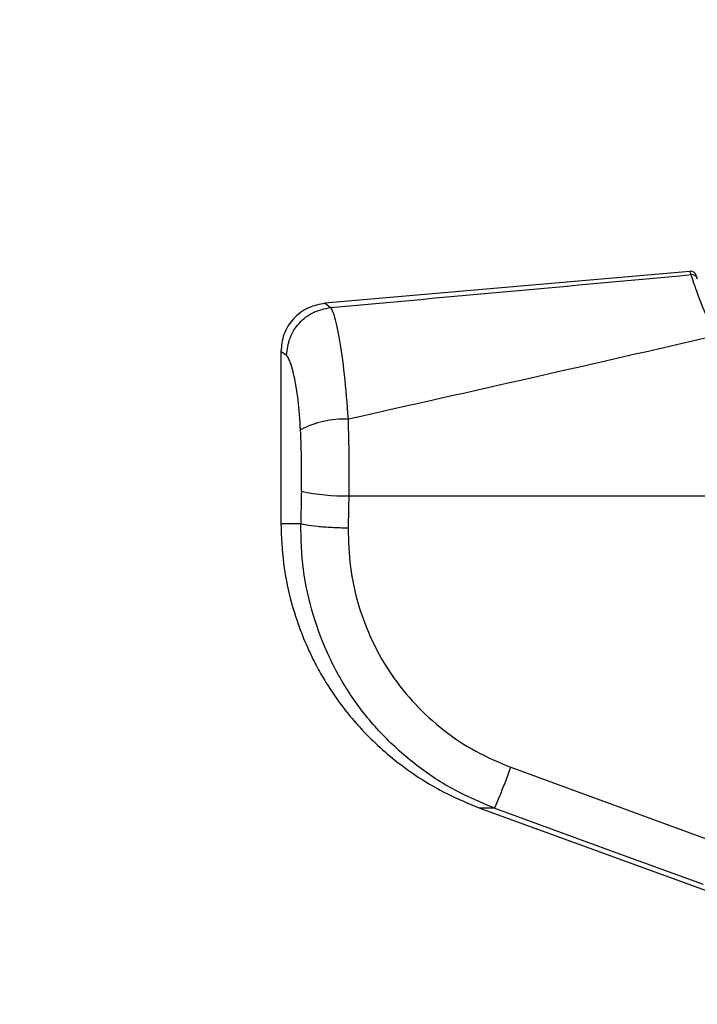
# Paper-space layout '3.5M DUO In Ground Anchor' of a CAD drawing. Header units: millimetres. Extents: x 20 to 26059, y 28 to 17638.
# Tile 11 of 70: x 8758 to 8870, y 5944 to 6106. Entities that reach past the tile are written whole.
import ezdxf

# ---------------------------------------------------------------- set-up
doc = ezdxf.new("R2010")
doc.units = ezdxf.units.MM
doc.layers.add('COMPONENT_GEOMETRY', color=7, linetype='Continuous')
doc.styles.add('SLDTEXTSTYLE0', font='TXT', dxfattribs={"width": 0.75})
doc.dimstyles.new('SLDDIMSTYLE0', dxfattribs={"dimtxt": 150, "dimasz": 6.604, "dimexe": 0, "dimexo": 0.0625, "dimgap": 37.5, "dimtad": 0, "dimtih": 1, "dimtoh": 1, "dimdec": 0, "dimlfac": 0.5, "dimrnd": 1e-09, "dimzin": 12, "dimdsep": 46, "dimtxsty": 'SLDTEXTSTYLE0', "dimsah": 1, "dimcen": 0.09, "dimadec": 0, "dimazin": 3, "dimtfac": 1, "dimtdec": 0, "dimtofl": 0, "dimtmove": 0, "dimatfit": 3, "dimfxl": 1, "dimfrac": 2, "dimtolj": 1, "dimtzin": 12, "dimarcsym": 0})

# ---------------------------------------------------------------- blocks, each defined once
blk = doc.blocks.new('_D_13')
at = {"layer": 'COMPONENT_GEOMETRY', "color": 7, "ltscale": 2}
for p, q in [((9012.3, 8122.06), (929.66, 8122.06)), ((936.01, 8122.06), (936.01, 5320.62)), ((936.01, 2281.06), (936.01, 5082.5)), ((8897.92, 2281.06), (929.66, 2281.06))]:
    blk.add_line(p, q, dxfattribs=at)
for points in [[(936.01, 8122.06), (934.99, 8115.46), (937.03, 8115.46)], [(936.01, 2281.06), (937.03, 2287.67), (934.99, 2287.67)]]:
    blk.add_solid(points, dxfattribs=at)
at = {"layer": 'COMPONENT_GEOMETRY', "color": 7, "ltscale": 2, "insert": (714.34, 5275.86), "char_height": 150, "attachment_point": 1, "style": 'SLDTEXTSTYLE0'}
blk.add_mtext('2921', dxfattribs=at)

psp = doc.layouts.new('3.5M DUO In Ground Anchor')

# ---------------------------------------------------------------- linework, layer by layer
at = {"color": 7, "linetype": 'Continuous', "lineweight": 25, "ltscale": 2}
for p, q in [((8869.09, 6064.58), (8808.72, 6059.3)), ((8870.13, 6063.89), (8870.3, 6063.36)), ((8801.46, 6051.63), (8801.46, 6022.92)), ((8812.69, 6027.5), (8893.06, 6027.5)), ((8839.45, 5982.67), (8874.04, 5970)), ((8834.36, 5975.93), (8922.07, 5944.01))]:
    psp.add_line(p, q, dxfattribs=at)
at = {"color": 8, "linetype": 'Continuous', "lineweight": 25, "ltscale": 2}
for p, q in [((8808.77, 6059.3), (8809.67, 6058.62)), ((8802.41, 6050.68), (8801.46, 6051.33)), ((8801.46, 6022.92), (8804.74, 6022.92)), ((8836.72, 5975.93), (8834.36, 5975.93))]:
    psp.add_line(p, q, dxfattribs=at)
at = {"color": 7, "linetype": 'Continuous', "lineweight": 25, "ltscale": 2, "flags": 128}
psp.add_lwpolyline([(8871.31, 5963.27), (8856.29, 5968.77), (8836.72, 5975.93)], dxfattribs=at)
at = {"color": 7, "linetype": 'Continuous', "lineweight": 25, "ltscale": 4}
for centre, radius, start, end in [((8869.18, 6063.59), 1, 17.6694, 94.9969), ((8869.35, 6063.05), 0.998, 18.1391, 95.1381), ((8811.8, 6025.16), 15.01, 87.1143, 118.1794), ((8811.86, 6059.38), 31.88, 257.2973, 271.4816)]:
    psp.add_arc(centre, radius, start, end, dxfattribs=at)
for centre, ratio in [((8965.79, 5701.39), 0.101601), ((8965.79, 5700.62), 0.096655)]:
    psp.add_ellipse(centre, major_axis=(0, 1617.44), ratio=ratio, start_param=1.367296, end_param=1.370675, dxfattribs=at)
at = {"color": 7, "linetype": 'Continuous', "lineweight": 25, "ltscale": 2}
for points, knots in [([(8809.67, 6058.62), (8819.61, 6059.51), (8839.49, 6061.3), (8859.34, 6063.13), (8869.26, 6064.04)], [0, 0, 0, 0, 0.499877, 1, 1, 1, 1]), ([(8873.25, 6053.91), (8872.43, 6055.78), (8870.79, 6059.53), (8869.61, 6063.03), (8869.37, 6063.73), (8869.26, 6064.04)], [0, 0, 0, 0, 0.353351, 0.707215, 1, 1, 1, 1]), ([(8808.76, 6059.3), (8807.82, 6059.12), (8805.87, 6058.74), (8803.43, 6056.86), (8801.77, 6054.27), (8801.56, 6052.29), (8801.46, 6051.34)], [0, 0, 0, 0, 0.2412028, 0.4999995, 0.7588015, 1, 1, 1, 1]), ([(8802.41, 6050.68), (8802.52, 6051.66), (8802.75, 6053.62), (8804.4, 6056.15), (8806.77, 6058.02), (8808.7, 6058.42), (8809.67, 6058.62)], [0, 0, 0, 0, 0.250001, 0.500001, 0.75, 1, 1, 1, 1]), ([(8809.67, 6058.62), (8809.85, 6058.29), (8810.27, 6057.54), (8811.1, 6053.73), (8811.98, 6047.76), (8812.36, 6042.69), (8812.56, 6040.15)], [0, 0, 0, 0, 0.208695, 0.4733181, 0.7365913, 1, 1, 1, 1]), ([(8873.25, 6053.91), (8863.19, 6051.6), (8843.05, 6046.98), (8822.73, 6042.43), (8812.56, 6040.15)], [0, 0, 0, 0, 0.499285, 1, 1, 1, 1]), ([(8804.72, 6038.39), (8804.6, 6040.09), (8804.36, 6043.51), (8803.66, 6047.47), (8802.96, 6049.98), (8802.58, 6050.46), (8802.41, 6050.68)], [0, 0, 0, 0, 0.257819, 0.519525, 0.787005, 1, 1, 1, 1]), ([(8812.56, 6040.15), (8812.62, 6038.09), (8812.74, 6033.9), (8812.71, 6029.66), (8812.69, 6027.5)], [0, 0, 0, 0, 0.4934854, 1, 1, 1, 1]), ([(8804.85, 6028.27), (8804.87, 6029.95), (8804.91, 6033.35), (8804.78, 6036.69), (8804.72, 6038.39)], [0, 0, 0, 0, 0.492689, 1, 1, 1, 1]), ([(8801.46, 6022.92), (8801.55, 6020.71), (8801.71, 6016.56), (8802.86, 6010.85), (8804.32, 6006.1), (8805.89, 6002.26), (8807.41, 5999.22), (8809.34, 5995.87), (8812.33, 5991.57), (8816.24, 5987.29), (8820.45, 5983.63), (8824.43, 5980.78), (8829.08, 5978.06), (8832.55, 5976.66), (8834.36, 5975.93)], [0, 0, 0, 0, 0.1086504, 0.2036819, 0.2850906, 0.3528544, 0.4069666, 0.4521973, 0.5424778, 0.6638177, 0.7362059, 0.8163727, 0.9043021, 1, 1, 1, 1]), ([(8812.58, 6022.15), (8811.67, 6022.18), (8809.84, 6022.23), (8807.43, 6022.41), (8805.55, 6022.65), (8805.01, 6022.83), (8804.74, 6022.92)], [0, 0, 0, 0, 0.25, 0.500001, 0.750001, 1, 1, 1, 1]), ([(8836.72, 5975.93), (8834.4, 5976.91), (8829.75, 5978.87), (8823.46, 5983.12), (8817.84, 5988.21), (8813.08, 5994.14), (8809.32, 6000.74), (8806.63, 6007.86), (8804.95, 6015.3), (8804.81, 6020.38), (8804.74, 6022.92)], [0, 0, 0, 0, 0.1242542, 0.248755, 0.3736731, 0.4983121, 0.6239524, 0.7486491, 0.874353, 1, 1, 1, 1]), ([(8812.58, 6022.15), (8812.64, 6020.01), (8812.75, 6015.73), (8814.15, 6009.46), (8816.42, 6003.47), (8819.59, 5997.92), (8823.59, 5992.95), (8828.31, 5988.68), (8833.6, 5985.12), (8837.5, 5983.48), (8839.45, 5982.67)], [0, 0, 0, 0, 0.12587, 0.252179, 0.377313, 0.502687, 0.626919, 0.751876, 0.87635, 1, 1, 1, 1]), ([(8839.45, 5982.67), (8839.13, 5981.82), (8838.48, 5980.07), (8837.61, 5977.87), (8836.96, 5976.32), (8836.79, 5976.06), (8836.72, 5975.93)], [0, 0, 0, 0, 0.241934, 0.499999, 0.758065, 1, 1, 1, 1])]:
    psp.add_open_spline(points, degree=3, knots=knots, dxfattribs=at)
at = {"color": 8, "linetype": 'Continuous', "lineweight": 25, "ltscale": 2}
psp.add_open_spline([(8869.26, 6064.04), (8869.15, 6064.4), (8869.03, 6064.76), (8869.09, 6064.58), (8869.09, 6064.58)], degree=3, knots=[0, 0, 0, 0, 0.9970879, 1, 1, 1, 1], dxfattribs=at)

# ---------------------------------------------------------------- dimensions: what is measured, and where the dimension line sits
at = {"layer": 'COMPONENT_GEOMETRY', "color": 7, "ltscale": 2}
dim = psp.add_linear_dim(base=(936.01039483, 8122.06197831), p1=(8900.46045145, 2281.06197831), p2=(9014.84439071, 8122.06197831), angle=90, dimstyle='SLDDIMSTYLE0', dxfattribs=at)
dim.commit()
dim.dimension.update_dxf_attribs({"geometry": '_D_13', "text_midpoint": (936.01039483, 5201.56197831), "dimtype": 160})

doc.saveas('drawing.dxf')
